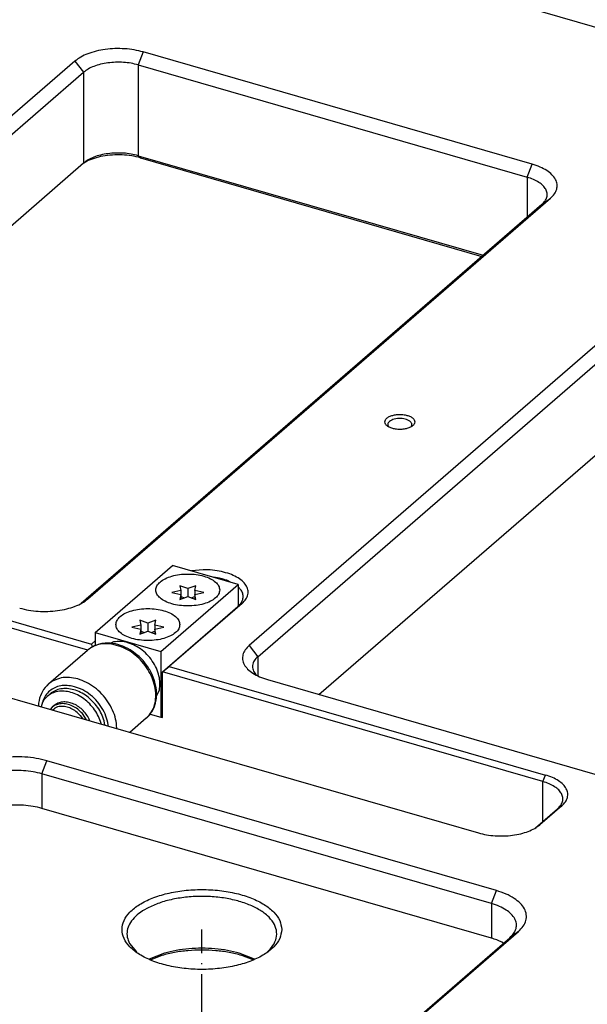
# Model space of a CAD drawing. Header units: inches. Extents: x 0 to 882, y 0 to 559.
# Tile 19 of 22: x 538 to 595, y 342 to 440. Entities that reach past the tile are written whole.
import ezdxf

# ---------------------------------------------------------------- set-up
doc = ezdxf.new("R2010")
doc.units = ezdxf.units.IN
doc.linetypes.add('DOT_CENTER', pattern=[14, 12, -1, 0, -1])
doc.layers.add('1', color=7, linetype='Continuous')

# ---------------------------------------------------------------- blocks, each defined once
blk = doc.blocks.new('E7018-24104', base_point=(183.177, 199.855))
at = {"color": 7, "linetype": 'Continuous'}
for p, q in [((492.111, 469.574), (682.323, 414.664)), ((589.791, 425.799), (550.82, 437.049)), ((543.99, 436.134), (497.65, 396.002)), ((498.516, 394.886), (544.856, 435.018)), ((550.32, 435.75), (589.291, 424.5)), ((550.32, 426.657), (584.88, 416.68)), ((550.57, 426.44), (584.755, 416.572)), ((504.641, 391.098), (544.856, 425.925)), ((544.846, 425.916), (545.138, 426.083)), ((545.281, 382.252), (591.621, 422.384)), ((590.755, 421.768), (544.61, 381.805)), ((607.781, 417.719), (561.441, 377.587)), ((562.307, 376.471), (608.647, 416.603)), ((568.432, 372.683), (608.647, 407.51)), ((575.423, 399.496), (575.453, 399.465)), ((577.61, 399.465), (577.64, 399.496)), ((507.972, 388.612), (545.644, 377.737)), ((545.262, 377.125), (507.722, 387.962)), ((556.841, 385.184), (555.676, 385.06)), ((558.468, 384.328), (557.882, 384.423)), ((559.65, 383.913), (559.193, 384.119)), ((501.272, 382.809), (584.411, 358.809)), ((560.646, 383.119), (560.332, 383.471)), ((560.739, 381.809), (553.439, 375.487)), ((552.756, 374.962), (560.306, 381.501)), ((545.644, 377.737), (546.001, 378.045)), ((545.644, 377.737), (545.715, 377.437)), ((552.756, 374.962), (553.439, 375.487)), ((590.861, 363.962), (552.756, 374.962)), ((552.756, 370.372), (552.756, 374.962)), ((553.439, 375.487), (591.111, 364.612)), ((562.076, 374.706), (562.178, 374.603)), ((563.272, 374.172), (602.243, 362.922)), ((551.527, 370.727), (552.582, 370.422)), ((552.582, 370.422), (552.756, 370.372)), ((586.217, 353.034), (541.184, 366.034)), ((585.717, 351.735), (540.684, 364.735)), ((585.717, 348.271), (540.684, 361.271)), ((590.134, 359.333), (592.325, 361.23)), ((592.758, 361.538), (590.558, 359.633)), ((512.698, 283.498), (587.547, 348.32)), ((513.413, 283.984), (588.413, 348.936)), ((549.456, 347.738), (550.159, 346.89)), ((586.921, 347.777), (586.753, 347.873)), ((552.951, 346.76), (551.415, 346.171)), ((552.701, 346.544), (551.572, 346.111)), ((561.986, 346.171), (560.451, 346.76)), ((561.829, 346.111), (560.701, 346.544))]:
    blk.add_line(p, q, dxfattribs=at)
at = {"color": 1, "linetype": 'Continuous'}
for p, q in [((550.82, 437.049), (550.32, 435.75)), ((543.99, 436.134), (544.856, 435.018)), ((544.856, 435.018), (544.856, 425.925)), ((550.32, 435.75), (550.32, 426.657)), ((550.32, 426.657), (550.57, 426.44)), ((589.291, 424.5), (589.791, 425.799)), ((589.291, 424.5), (589.291, 420.5)), ((590.755, 421.768), (591.621, 422.384)), ((544.823, 381.926), (545.281, 382.252)), ((560.739, 381.809), (560.306, 381.501)), ((561.441, 377.587), (562.307, 376.471)), ((562.307, 376.471), (562.307, 374.538)), ((540.684, 364.735), (541.184, 366.034)), ((540.684, 364.735), (540.684, 361.271)), ((590.861, 363.962), (591.111, 364.612)), ((590.861, 359.962), (590.861, 363.962)), ((592.325, 361.23), (592.758, 361.538)), ((590.558, 359.633), (590.145, 359.339)), ((585.717, 351.735), (586.217, 353.034)), ((585.717, 351.735), (585.717, 348.271)), ((588.413, 348.936), (587.547, 348.32))]:
    blk.add_line(p, q, dxfattribs=at)
at = {"color": 7, "linetype": 'Continuous'}
for points, knots in [([(550.82, 437.049), (550.524, 437.123), (549.916, 437.275), (548.967, 437.377), (547.996, 437.395), (547.036, 437.316), (546.124, 437.148), (545.297, 436.892), (544.573, 436.573), (544.176, 436.274), (543.99, 436.134)], [0, 0, 0, 0, 0.915427, 1.87646, 2.856238, 3.826608, 4.76006, 5.631729, 6.421681, 7.117853, 7.117853, 7.117853, 7.117853]), ([(550.32, 435.75), (550.083, 435.809), (549.597, 435.931), (548.838, 436.013), (548.061, 436.027), (547.293, 435.964), (546.563, 435.829), (545.902, 435.625), (545.322, 435.369), (545.005, 435.13), (544.856, 435.018)], [0, 0, 0, 0, 0.732341, 1.501166, 2.284989, 3.061285, 3.808045, 4.505381, 5.137343, 5.69428, 5.69428, 5.69428, 5.69428]), ([(550.32, 426.657), (550.083, 426.716), (549.597, 426.838), (548.838, 426.919), (548.061, 426.934), (547.293, 426.871), (546.563, 426.736), (545.902, 426.531), (545.322, 426.276), (545.005, 426.037), (544.856, 425.925)], [0, 0, 0, 0, 0.732341, 1.501166, 2.284988, 3.061283, 3.808043, 4.505378, 5.13734, 5.694277, 5.694277, 5.694277, 5.694277]), ([(550.57, 426.44), (550.273, 426.513), (549.662, 426.664), (548.708, 426.749), (547.738, 426.741), (546.796, 426.625), (545.919, 426.423), (545.39, 426.193), (545.138, 426.083)], [0, 0, 0, 0, 0.918275, 1.883994, 2.863624, 3.822447, 4.727526, 5.55089, 5.55089, 5.55089, 5.55089]), ([(591.621, 422.384), (591.766, 422.525), (592.037, 422.789), (592.277, 423.288), (592.314, 423.808), (592.137, 424.316), (591.772, 424.78), (591.242, 425.191), (590.57, 425.547), (590.06, 425.712), (589.791, 425.799)], [0, 0, 0, 0, 0.602422, 1.129051, 1.619923, 2.129141, 2.703239, 3.367402, 4.126937, 4.973261, 4.973261, 4.973261, 4.973261]), ([(590.755, 421.768), (590.871, 421.881), (591.088, 422.092), (591.28, 422.491), (591.31, 422.907), (591.168, 423.313), (590.876, 423.684), (590.452, 424.013), (589.914, 424.298), (589.506, 424.43), (589.291, 424.5)], [0, 0, 0, 0, 0.481938, 0.90324, 1.295937, 1.703312, 2.162591, 2.693921, 3.30155, 3.97861, 3.97861, 3.97861, 3.97861]), ([(578.031, 399.986), (578.018, 400.059), (577.987, 400.221), (577.782, 400.415), (577.502, 400.571), (577.144, 400.681), (576.741, 400.738), (576.322, 400.738), (575.918, 400.681), (575.561, 400.571), (575.278, 400.415), (575.084, 400.221), (575.008, 399.986), (575.084, 399.751), (575.278, 399.556), (575.561, 399.401), (575.918, 399.291), (576.322, 399.233), (576.741, 399.233), (577.144, 399.291), (577.502, 399.401), (577.782, 399.556), (577.987, 399.751), (578.018, 399.912), (578.031, 399.986)], [0, 0, 0, 0, 0.219862, 0.48285, 0.805647, 1.182902, 1.596944, 2.023888, 2.43793, 2.815186, 3.137982, 3.400971, 3.620832, 3.840694, 4.103682, 4.426479, 4.803735, 5.217776, 5.644721, 6.058762, 6.436018, 6.758815, 7.021803, 7.241665, 7.241665, 7.241665, 7.241665]), ([(577.64, 399.496), (577.674, 399.546), (577.739, 399.642), (577.731, 399.827), (577.626, 399.989), (577.448, 400.124), (577.208, 400.23), (576.922, 400.301), (576.609, 400.332), (576.29, 400.321), (575.988, 400.269), (575.724, 400.179), (575.514, 400.058), (575.373, 399.909), (575.312, 399.731), (575.352, 399.624), (575.372, 399.571)], [0, 0, 0, 0, 0.177227, 0.339466, 0.519888, 0.739689, 1.002522, 1.30068, 1.620176, 1.943961, 2.254419, 2.535747, 2.776719, 2.974704, 3.141893, 3.307895, 3.307895, 3.307895, 3.307895]), ([(575.372, 399.571), (575.38, 399.558), (575.395, 399.532), (575.413, 399.508), (575.423, 399.496)], [0, 0, 0, 0, 0.04395164, 0.08995106, 0.08995106, 0.08995106, 0.08995106]), ([(560.739, 381.809), (560.876, 381.944), (561.134, 382.196), (561.348, 382.682), (561.349, 383.186), (561.131, 383.667), (560.73, 384.098), (560.167, 384.473), (559.467, 384.781), (558.656, 385.009), (557.769, 385.156), (557.154, 385.174), (556.841, 385.184)], [0, 0, 0, 0, 0.575384, 1.075333, 1.545711, 2.045659, 2.621042, 3.292294, 4.058995, 4.906981, 5.813424, 6.750317, 6.750317, 6.750317, 6.750317]), ([(559.193, 384.119), (559.076, 384.159), (558.838, 384.24), (558.593, 384.298), (558.468, 384.328)], [0, 0, 0, 0, 0.3691903, 0.7541622, 0.7541622, 0.7541622, 0.7541622]), ([(560.306, 381.501), (560.428, 381.621), (560.658, 381.845), (560.846, 382.276), (560.853, 382.729), (560.716, 382.986), (560.646, 383.119)], [0, 0, 0, 0, 0.511448, 0.955844, 1.373955, 1.81835, 1.81835, 1.81835, 1.81835]), ([(538.451, 381.337), (538.748, 381.263), (539.355, 381.111), (540.304, 381.009), (541.276, 380.991), (542.235, 381.07), (543.147, 381.238), (543.974, 381.494), (544.698, 381.814), (545.095, 382.113), (545.281, 382.252)], [0, 0, 0, 0, 0.915428, 1.876461, 2.85624, 3.82661, 4.760061, 5.63173, 6.421682, 7.117852, 7.117852, 7.117852, 7.117852]), ([(561.441, 377.587), (561.297, 377.447), (561.025, 377.183), (560.786, 376.684), (560.749, 376.163), (560.926, 375.656), (561.291, 375.192), (561.82, 374.781), (562.493, 374.425), (563.003, 374.26), (563.272, 374.172)], [0, 0, 0, 0, 0.602425, 1.129055, 1.619928, 2.129147, 2.703247, 3.367411, 4.12695, 4.973276, 4.973276, 4.973276, 4.973276]), ([(562.307, 376.471), (562.175, 376.34), (561.927, 376.096), (561.745, 375.615), (561.791, 375.114), (561.978, 374.846), (562.076, 374.706)], [0, 0, 0, 0, 0.555128, 1.033745, 1.492539, 1.998754, 1.998754, 1.998754, 1.998754]), ([(541.184, 366.034), (540.828, 366.123), (540.1, 366.305), (538.96, 366.428), (537.795, 366.449), (536.643, 366.355), (535.549, 366.153), (534.556, 365.846), (533.687, 365.462), (533.211, 365.104), (532.988, 364.936)], [0, 0, 0, 0, 1.098513, 2.251752, 3.427486, 4.591929, 5.71207, 6.758073, 7.706015, 8.541419, 8.541419, 8.541419, 8.541419]), ([(540.684, 364.735), (540.388, 364.809), (539.78, 364.961), (538.831, 365.063), (537.86, 365.081), (536.9, 365.002), (535.988, 364.834), (535.161, 364.578), (534.437, 364.258), (534.04, 363.96), (533.854, 363.82)], [0, 0, 0, 0, 0.915427, 1.876458, 2.856236, 3.826605, 4.760056, 5.631725, 6.421676, 7.117846, 7.117846, 7.117846, 7.117846]), ([(592.325, 361.23), (592.441, 361.343), (592.658, 361.554), (592.849, 361.953), (592.879, 362.37), (592.737, 362.775), (592.445, 363.147), (592.022, 363.476), (591.484, 363.76), (591.076, 363.892), (590.861, 363.962)], [0, 0, 0, 0, 0.481936, 0.903237, 1.295934, 1.703308, 2.162586, 2.693915, 3.301543, 3.978601, 3.978601, 3.978601, 3.978601]), ([(592.758, 361.538), (592.888, 361.665), (593.132, 361.903), (593.348, 362.351), (593.381, 362.82), (593.221, 363.277), (592.893, 363.694), (592.417, 364.064), (591.811, 364.384), (591.353, 364.533), (591.111, 364.612)], [0, 0, 0, 0, 0.542181, 1.016148, 1.457933, 1.91623, 2.432919, 3.030667, 3.71425, 4.475943, 4.475943, 4.475943, 4.475943]), ([(540.684, 361.271), (540.388, 361.345), (539.78, 361.497), (538.831, 361.599), (537.86, 361.617), (536.9, 361.538), (535.988, 361.37), (535.161, 361.114), (534.437, 360.794), (534.04, 360.496), (533.854, 360.356)], [0, 0, 0, 0, 0.915427, 1.876459, 2.856237, 3.826606, 4.760056, 5.631725, 6.421677, 7.117847, 7.117847, 7.117847, 7.117847]), ([(584.411, 358.809), (584.677, 358.743), (585.224, 358.606), (586.078, 358.514), (586.953, 358.498), (587.816, 358.569), (588.637, 358.72), (589.381, 358.95), (590.033, 359.238), (590.39, 359.507), (590.558, 359.633)], [0, 0, 0, 0, 0.823885, 1.688814, 2.570615, 3.443948, 4.284054, 5.068556, 5.779512, 6.406066, 6.406066, 6.406066, 6.406066]), ([(564.701, 349.142), (564.657, 349.447), (564.565, 350.098), (563.894, 350.96), (562.924, 351.709), (561.648, 352.326), (560.139, 352.79), (558.462, 353.077), (556.701, 353.174), (554.939, 353.077), (553.263, 352.79), (551.753, 352.326), (550.48, 351.709), (549.5, 350.96), (548.859, 350.098), (548.626, 349.142), (548.859, 348.185), (549.5, 347.323), (550.48, 346.575), (551.753, 345.957), (553.263, 345.493), (554.939, 345.206), (556.701, 345.109), (558.462, 345.206), (560.139, 345.493), (561.648, 345.957), (562.924, 346.575), (563.894, 347.323), (564.565, 348.185), (564.657, 348.836), (564.701, 349.142)], [0, 0, 0, 0, 0.912404, 1.944326, 3.162359, 4.57861, 6.168556, 7.885143, 9.668133, 11.451123, 13.16771, 14.757656, 16.173907, 17.39194, 18.423862, 19.336266, 20.248669, 21.280591, 22.498625, 23.914876, 25.504822, 27.221409, 29.004399, 30.787389, 32.503975, 34.093922, 35.510172, 36.728206, 37.760128, 38.672532, 38.672532, 38.672532, 38.672532]), ([(563.196, 346.834), (563.422, 347.055), (563.845, 347.469), (564.203, 348.26), (564.221, 349.084), (563.886, 349.875), (563.252, 350.587), (562.357, 351.21), (561.235, 351.728), (559.929, 352.122), (558.49, 352.377), (556.979, 352.482), (555.455, 352.434), (553.985, 352.229), (552.618, 351.896), (551.792, 351.533), (551.397, 351.36)], [0, 0, 0, 0, 0.94322, 1.764147, 2.534261, 3.347047, 4.277254, 5.360264, 6.598073, 7.970336, 9.442463, 10.971162, 12.508717, 14.006742, 15.419881, 16.709827, 16.709827, 16.709827, 16.709827]), ([(588.413, 348.936), (588.587, 349.105), (588.913, 349.422), (589.2, 350.02), (589.245, 350.645), (589.032, 351.254), (588.594, 351.81), (587.959, 352.304), (587.152, 352.731), (586.54, 352.929), (586.217, 353.034)], [0, 0, 0, 0, 0.722909, 1.354865, 1.943912, 2.554975, 3.243895, 4.040893, 4.952339, 5.967931, 5.967931, 5.967931, 5.967931]), ([(551.397, 351.36), (551.111, 351.203), (550.571, 350.908), (549.906, 350.34), (549.437, 349.72), (549.194, 349.053), (549.185, 348.361), (549.364, 347.949), (549.456, 347.738)], [0, 0, 0, 0, 0.978218, 1.84294, 2.602696, 3.28529, 3.938958, 4.621551, 4.621551, 4.621551, 4.621551]), ([(587.547, 348.32), (587.692, 348.461), (587.963, 348.725), (588.203, 349.223), (588.24, 349.744), (588.063, 350.251), (587.698, 350.715), (587.168, 351.127), (586.496, 351.482), (585.986, 351.648), (585.717, 351.735)], [0, 0, 0, 0, 0.602422, 1.129051, 1.619923, 2.129141, 2.70324, 3.367403, 4.126939, 4.973264, 4.973264, 4.973264, 4.973264]), ([(586.753, 347.873), (586.59, 347.949), (586.254, 348.105), (585.9, 348.214), (585.717, 348.271)], [0, 0, 0, 0, 0.536921, 1.110272, 1.110272, 1.110272, 1.110272]), ([(560.451, 346.76), (560.057, 346.86), (559.252, 347.065), (557.994, 347.223), (556.701, 347.282), (555.407, 347.223), (554.149, 347.065), (553.344, 346.86), (552.951, 346.76)], [0, 0, 0, 0, 1.216629, 2.490704, 3.794313, 5.097922, 6.371996, 7.588625, 7.588625, 7.588625, 7.588625]), ([(560.701, 346.544), (560.281, 346.65), (559.422, 346.869), (558.081, 347.038), (556.701, 347.1), (555.321, 347.038), (553.979, 346.869), (553.12, 346.65), (552.701, 346.544)], [0, 0, 0, 0, 1.297736, 2.656746, 4.04726, 5.437774, 6.796784, 8.09452, 8.09452, 8.09452, 8.09452])]:
    blk.add_open_spline(points, degree=3, knots=knots, dxfattribs=at)
blk = doc.blocks.new('bushing_E7018-21701_1', base_point=(546.701, 208.045))
at = {"layer": '1', "color": 1, "linetype": 'DOT_CENTER'}
blk.add_line((556.701, 219.86), (556.701, 349.142), dxfattribs=at)
blk = doc.blocks.new('bushings_pogotower', base_point=(303.299, 150.022))
blk.add_blockref('bushing_E7018-21701_1', (546.701, 208.045))
blk = doc.blocks.new('washer1__15', base_point=(540.588, 369.616))
at = {"color": 7, "linetype": 'Continuous'}
for p, q in [((540.743, 371.92), (540.588, 371.46)), ((541.502, 372.746), (541.202, 372.486)), ((546.974, 369.616), (546.912, 370.046)), ((546.622, 369.718), (546.612, 369.787))]:
    blk.add_line(p, q, dxfattribs=at)
for points, knots in [([(546.612, 369.787), (546.532, 370.021), (546.369, 370.498), (545.971, 371.154), (545.478, 371.749), (544.899, 372.253), (544.261, 372.647), (543.593, 372.911), (542.921, 373.034), (542.278, 373.006), (541.682, 372.836), (541.36, 372.601), (541.202, 372.486)], [0, 0, 0, 0, 0.74251, 1.508476, 2.283862, 3.053464, 3.802792, 4.519963, 5.197631, 5.834832, 6.438332, 7.022503, 7.022503, 7.022503, 7.022503]), ([(546.912, 370.046), (546.832, 370.281), (546.669, 370.758), (546.271, 371.414), (545.778, 372.008), (545.199, 372.513), (544.561, 372.907), (543.893, 373.171), (543.221, 373.294), (542.578, 373.266), (541.982, 373.096), (541.66, 372.861), (541.502, 372.746)], [0, 0, 0, 0, 0.742511, 1.508477, 2.283864, 3.053467, 3.802796, 4.519967, 5.197635, 5.834837, 6.438336, 7.022507, 7.022507, 7.022507, 7.022507]), ([(541.202, 372.486), (541.114, 372.402), (540.936, 372.234), (540.808, 372.025), (540.743, 371.92)], [0, 0, 0, 0, 0.3629727, 0.7307781, 0.7307781, 0.7307781, 0.7307781])]:
    blk.add_open_spline(points, degree=3, knots=knots, dxfattribs=at)
blk = doc.blocks.new('23796-0S111__16', base_point=(541.518, 370.049))
at = {"color": 7, "linetype": 'Continuous'}
for p, q in [((546.001, 378.904), (553.751, 385.616)), ((560.332, 383.716), (553.751, 385.616)), ((552.582, 377.004), (560.332, 383.716)), ((560.332, 383.716), (560.332, 381.531)), ((546.001, 378.904), (546.001, 377.577)), ((546.001, 378.904), (552.582, 377.004)), ((547.863, 377.944), (547.575, 377.809)), ((552.582, 377.004), (552.582, 370.422)), ((552.16, 372.52), (552.441, 373.165)), ((541.705, 371.4), (541.518, 371.191)), ((541.905, 371.573), (541.705, 371.4)), ((541.747, 371.125), (541.961, 371.319)), ((544.522, 370.58), (544.736, 370.262)), ((545.156, 370.141), (544.733, 370.767)), ((545.474, 370.049), (545.416, 370.225)), ((551.527, 370.727), (552.582, 370.422)), ((552.756, 370.572), (552.582, 370.422))]:
    blk.add_line(p, q, dxfattribs=at)
for points, knots in [([(558.491, 383.15), (558.467, 383.294), (558.414, 383.605), (558.047, 383.994), (557.534, 384.317), (556.871, 384.562), (556.108, 384.716), (555.291, 384.768), (554.475, 384.716), (553.711, 384.562), (553.05, 384.317), (552.531, 383.994), (552.182, 383.605), (552.05, 383.15), (552.182, 382.696), (552.531, 382.306), (553.05, 381.983), (553.711, 381.738), (554.475, 381.585), (555.291, 381.532), (556.108, 381.585), (556.871, 381.738), (557.534, 381.983), (558.047, 382.306), (558.414, 382.696), (558.467, 383.007), (558.491, 383.15)], [0, 0, 0, 0, 0.428225, 0.92933, 1.536306, 2.24615, 3.034308, 3.864321, 4.694334, 5.482492, 6.192336, 6.799312, 7.300417, 7.728642, 8.156867, 8.657972, 9.264948, 9.974793, 10.76295, 11.592963, 12.422976, 13.211134, 13.920978, 14.527954, 15.029059, 15.457284, 15.457284, 15.457284, 15.457284]), ([(554.491, 379.686), (554.467, 379.829), (554.414, 380.141), (554.047, 380.53), (553.534, 380.853), (552.871, 381.098), (552.108, 381.251), (551.291, 381.304), (550.475, 381.251), (549.711, 381.098), (549.05, 380.853), (548.531, 380.53), (548.182, 380.141), (548.05, 379.686), (548.182, 379.232), (548.531, 378.842), (549.05, 378.519), (549.711, 378.274), (550.475, 378.121), (551.291, 378.068), (552.108, 378.121), (552.871, 378.274), (553.534, 378.519), (554.047, 378.842), (554.414, 379.232), (554.467, 379.543), (554.491, 379.686)], [0, 0, 0, 0, 0.428225, 0.92933, 1.536306, 2.24615, 3.034308, 3.864321, 4.694334, 5.482492, 6.192336, 6.799312, 7.300417, 7.728642, 8.156867, 8.657972, 9.264948, 9.974793, 10.76295, 11.592963, 12.422976, 13.211134, 13.920978, 14.527954, 15.029059, 15.457284, 15.457284, 15.457284, 15.457284]), ([(552.441, 374.343), (552.378, 374.602), (552.25, 375.133), (551.864, 375.874), (551.358, 376.553), (550.74, 377.134), (550.048, 377.588), (549.315, 377.886), (548.574, 378.032), (548.095, 377.973), (547.863, 377.944)], [0, 0, 0, 0, 0.799006, 1.632478, 2.483604, 3.332955, 4.161358, 4.952781, 5.69726, 6.393729, 6.393729, 6.393729, 6.393729]), ([(552.441, 373.165), (552.468, 373.356), (552.523, 373.748), (552.469, 374.141), (552.441, 374.343)], [0, 0, 0, 0, 0.575629, 1.182624, 1.182624, 1.182624, 1.182624]), ([(545.416, 370.225), (545.32, 370.396), (545.126, 370.74), (544.725, 371.177), (544.266, 371.537), (543.764, 371.793), (543.247, 371.934), (542.746, 371.947), (542.277, 371.839), (542.027, 371.661), (541.905, 371.573)], [0, 0, 0, 0, 0.587768, 1.181376, 1.766304, 2.329384, 2.861082, 3.357784, 3.823717, 4.271411, 4.271411, 4.271411, 4.271411]), ([(544.733, 370.767), (544.582, 370.92), (544.283, 371.221), (543.747, 371.543), (543.188, 371.739), (542.635, 371.785), (542.115, 371.687), (541.839, 371.494), (541.705, 371.4)], [0, 0, 0, 0, 0.643222, 1.267143, 1.857269, 2.406298, 2.917305, 3.405084, 3.405084, 3.405084, 3.405084]), ([(542.56, 371.492), (542.454, 371.479), (542.245, 371.453), (542.054, 371.363), (541.961, 371.319)], [0, 0, 0, 0, 0.3195968, 0.6271496, 0.6271496, 0.6271496, 0.6271496]), ([(544.522, 370.58), (544.381, 370.722), (544.104, 371.002), (543.605, 371.297), (543.085, 371.485), (542.731, 371.49), (542.56, 371.492)], [0, 0, 0, 0, 0.597616, 1.176963, 1.724385, 2.233177, 2.233177, 2.233177, 2.233177])]:
    blk.add_open_spline(points, degree=3, knots=knots, dxfattribs=at)
blk = doc.blocks.new('bearing_HK0509__17', base_point=(540.323, 368.888))
at = {"color": 7, "linetype": 'Continuous'}
for p, q in [((546.678, 377.776), (546.535, 377.749)), ((546.778, 377.792), (546.678, 377.776)), ((547.026, 377.816), (546.778, 377.792)), ((547.277, 377.824), (547.026, 377.816)), ((547.53, 377.814), (547.277, 377.824)), ((548.04, 377.742), (547.53, 377.814)), ((541.345, 373.735), (545.245, 377.112)), ((545.432, 377.258), (545.245, 377.112)), ((545.633, 377.391), (545.432, 377.258)), ((545.649, 377.401), (545.633, 377.391)), ((545.873, 377.522), (545.649, 377.401)), ((546.067, 377.606), (545.873, 377.522)), ((546.298, 377.686), (546.067, 377.606)), ((546.535, 377.749), (546.298, 377.686)), ((548.294, 377.68), (548.04, 377.742)), ((548.546, 377.603), (548.294, 377.68)), ((548.797, 377.511), (548.546, 377.603)), ((549.044, 377.403), (548.797, 377.511)), ((549.287, 377.282), (549.044, 377.403)), ((549.525, 377.146), (549.287, 377.282)), ((549.862, 376.923), (549.525, 377.146)), ((550.201, 376.662), (549.862, 376.923)), ((550.412, 376.476), (550.201, 376.662)), ((550.613, 376.28), (550.412, 376.476)), ((550.805, 376.074), (550.613, 376.28)), ((550.987, 375.859), (550.805, 376.074)), ((551.159, 375.636), (550.987, 375.859)), ((551.318, 375.405), (551.159, 375.636)), ((551.466, 375.168), (551.318, 375.405)), ((551.474, 375.154), (551.466, 375.168)), ((551.723, 374.675), (551.474, 375.154)), ((551.831, 374.422), (551.723, 374.675)), ((551.924, 374.165), (551.831, 374.422)), ((552.003, 373.906), (551.924, 374.165)), ((552.067, 373.646), (552.003, 373.906)), ((540.735, 372.984), (540.624, 372.767)), ((540.85, 373.173), (540.735, 372.984)), ((540.999, 373.373), (540.85, 373.173)), ((541.008, 373.384), (540.999, 373.373)), ((541.168, 373.564), (541.008, 373.384)), ((541.345, 373.735), (541.168, 373.564)), ((552.115, 373.385), (552.067, 373.646)), ((552.149, 373.124), (552.115, 373.385)), ((552.166, 372.865), (552.149, 373.124)), ((552.167, 372.738), (552.166, 372.865)), ((540.392, 372.064), (540.35, 371.816)), ((540.451, 372.306), (540.392, 372.064)), ((540.484, 372.411), (540.451, 372.306)), ((540.528, 372.541), (540.484, 372.411)), ((540.624, 372.767), (540.528, 372.541)), ((552.05, 371.811), (552.063, 371.858)), ((552.063, 371.858), (552.114, 372.103)), ((552.114, 372.103), (552.148, 372.353)), ((552.148, 372.353), (552.166, 372.607)), ((552.166, 372.607), (552.167, 372.738)), ((540.324, 371.564), (540.323, 371.536)), ((540.35, 371.816), (540.324, 371.564)), ((551.55, 370.755), (551.632, 370.872)), ((551.632, 370.872), (551.687, 370.955)), ((551.687, 370.955), (551.806, 371.167)), ((551.806, 371.167), (551.909, 371.389)), ((551.909, 371.389), (552.05, 371.811)), ((551.137, 370.309), (549.497, 368.888)), ((551.137, 370.309), (551.229, 370.394)), ((551.229, 370.394), (551.396, 370.568)), ((551.396, 370.568), (551.44, 370.62)), ((551.44, 370.62), (551.54, 370.742)), ((551.54, 370.742), (551.55, 370.755))]:
    blk.add_line(p, q, dxfattribs=at)
at = {"color": 1, "linetype": 'Continuous'}
for p, q in [((540.727, 371.881), (540.717, 371.843)), ((547.343, 369.51), (547.325, 369.656)), ((548.188, 369.266), (548.187, 369.335))]:
    blk.add_line(p, q, dxfattribs=at)
for points, knots in [([(548.632, 377.455), (548.321, 377.56), (547.72, 377.763), (546.793, 377.788), (545.931, 377.599), (545.471, 377.272), (545.245, 377.112)], [0, 0, 0, 0, 0.979578, 1.893768, 2.749856, 3.571285, 3.571285, 3.571285, 3.571285]), ([(551.221, 370.385), (551.383, 370.567), (551.713, 370.937), (551.998, 371.655), (552.117, 372.45), (552.054, 373.302), (551.819, 374.167), (551.421, 375.011), (550.88, 375.797), (550.218, 376.486), (549.47, 377.063), (548.908, 377.326), (548.632, 377.455)], [0, 0, 0, 0, 0.725528, 1.478525, 2.275506, 3.123235, 4.018988, 4.952422, 5.907937, 6.867104, 7.811039, 8.722775, 8.722775, 8.722775, 8.722775]), ([(541.89, 374.096), (541.793, 374.044), (541.6, 373.941), (541.43, 373.803), (541.345, 373.735)], [0, 0, 0, 0, 0.3284002, 0.6544667, 0.6544667, 0.6544667, 0.6544667]), ([(548.187, 369.335), (548.158, 369.631), (548.099, 370.241), (547.779, 371.128), (547.31, 371.977), (546.694, 372.747), (545.965, 373.404), (545.156, 373.915), (544.304, 374.259), (543.449, 374.411), (542.622, 374.382), (542.129, 374.189), (541.89, 374.096)], [0, 0, 0, 0, 0.891324, 1.830419, 2.803495, 3.791925, 4.77503, 5.732835, 6.64883, 7.51279, 8.323472, 9.090558, 9.090558, 9.090558, 9.090558]), ([(543.718, 373.518), (543.492, 373.553), (543.053, 373.619), (542.402, 373.538), (541.816, 373.317), (541.324, 372.952), (540.938, 372.466), (540.798, 372.078), (540.727, 371.881)], [0, 0, 0, 0, 0.683569, 1.328227, 1.94273, 2.542445, 3.146345, 3.772356, 3.772356, 3.772356, 3.772356]), ([(547.325, 369.656), (547.258, 369.95), (547.122, 370.552), (546.681, 371.39), (546.097, 372.152), (545.38, 372.785), (544.585, 373.273), (544.002, 373.438), (543.718, 373.518)], [0, 0, 0, 0, 0.902076, 1.846492, 2.811227, 3.77078, 4.700521, 5.581061, 5.581061, 5.581061, 5.581061])]:
    blk.add_open_spline(points, degree=3, knots=knots, dxfattribs=at)
at = {"color": 7, "linetype": 'Continuous'}
for points, knots in [([(541.342, 373.732), (541.315, 373.708), (541.261, 373.659), (541.209, 373.608), (541.184, 373.582)], [0, 0, 0, 0, 0.1093118, 0.2187159, 0.2187159, 0.2187159, 0.2187159]), ([(551.137, 370.309), (551.152, 370.321), (551.18, 370.346), (551.208, 370.372), (551.221, 370.385)], [0, 0, 0, 0, 0.0566743, 0.1133611, 0.1133611, 0.1133611, 0.1133611])]:
    blk.add_open_spline(points, degree=3, knots=knots, dxfattribs=at)
blk = doc.blocks.new('bearing_assy2_1', base_point=(540.323, 368.888))
for name, p in [('23796-0S111__16', (541.518, 370.049)), ('bearing_HK0509__17', (540.323, 368.888)), ('washer1__15', (540.588, 369.616))]:
    blk.add_blockref(name, p)
blk = doc.blocks.new('bearings', base_point=(209.549, 180.191))
blk.add_blockref('bearing_assy2_1', (540.323, 368.888))
blk = doc.blocks.new('0515-2034_M3x12_2', base_point=(553.691, 382.198))
at = {"color": 7, "linetype": 'Continuous'}
for p, q in [((554.599, 383.09), (553.691, 382.89)), ((553.691, 382.89), (554.599, 382.69)), ((554.491, 383.583), (554.599, 383.09)), ((555.291, 383.29), (554.491, 383.583)), ((554.599, 383.09), (554.599, 382.69)), ((556.091, 383.583), (555.291, 383.29)), ((555.291, 383.29), (555.291, 382.49)), ((555.984, 383.09), (556.091, 383.583)), ((556.891, 382.89), (555.984, 383.09)), ((555.984, 383.09), (555.984, 382.69)), ((555.984, 382.69), (556.891, 382.89)), ((554.599, 382.69), (554.491, 382.198)), ((554.491, 382.198), (555.291, 382.49)), ((554.599, 382.69), (554.599, 382.237)), ((554.599, 382.505), (554.965, 382.371)), ((555.291, 382.49), (556.091, 382.198)), ((555.618, 382.371), (555.984, 382.505)), ((555.984, 382.69), (555.984, 382.237)), ((556.091, 382.198), (555.984, 382.69))]:
    blk.add_line(p, q, dxfattribs=at)
blk = doc.blocks.new('0515-2034_M3x12_3', base_point=(549.691, 378.733))
at = {"color": 7, "linetype": 'Continuous'}
for p, q in [((551.291, 379.826), (550.491, 380.119)), ((550.491, 380.119), (550.599, 379.626)), ((552.091, 380.119), (551.291, 379.826)), ((551.291, 379.826), (551.291, 379.026)), ((551.984, 379.626), (552.091, 380.119)), ((550.599, 379.626), (549.691, 379.426)), ((549.691, 379.426), (550.599, 379.226)), ((550.599, 379.226), (550.491, 378.733)), ((550.491, 378.733), (551.291, 379.026)), ((550.599, 379.626), (550.599, 379.226)), ((550.599, 379.226), (550.599, 378.773)), ((550.599, 379.041), (550.965, 378.907)), ((551.291, 379.026), (552.091, 378.733)), ((551.618, 378.907), (551.984, 379.041)), ((552.891, 379.426), (551.984, 379.626)), ((551.984, 379.626), (551.984, 379.226)), ((551.984, 379.226), (552.891, 379.426)), ((551.984, 379.226), (551.984, 378.773)), ((552.091, 378.733), (551.984, 379.226))]:
    blk.add_line(p, q, dxfattribs=at)
blk = doc.blocks.new('screwset_stiffener', base_point=(311.109, 308.667))
for name, p in [('0515-2034_M3x12_2', (553.691, 382.198)), ('0515-2034_M3x12_3', (549.691, 378.733))]:
    blk.add_blockref(name, p)
blk = doc.blocks.new('smallparts', base_point=(209.549, 150.022))
for name, p in [('bearings', (209.549, 180.191)), ('screwset_stiffener', (311.109, 308.667)), ('bushings_pogotower', (303.299, 150.022))]:
    blk.add_blockref(name, p)
blk = doc.blocks.new('E7018-64104_wpi_small_stiffener_assy', base_point=(183.177, 150.022))
for name, p in [('E7018-24104', (183.177, 199.855)), ('smallparts', (209.549, 150.022))]:
    blk.add_blockref(name, p)
blk = doc.blocks.new('gen1', base_point=(419, 242))
blk.add_blockref('E7018-64104_wpi_small_stiffener_assy', (183.177, 150.022))
blk = doc.blocks.new('1')
blk.add_blockref('gen1', (419, 242))

msp = doc.modelspace()

# ---------------------------------------------------------------- block references
at = {"layer": '1'}
msp.add_blockref('1', (0, 0), dxfattribs=at)

doc.saveas('drawing.dxf')
